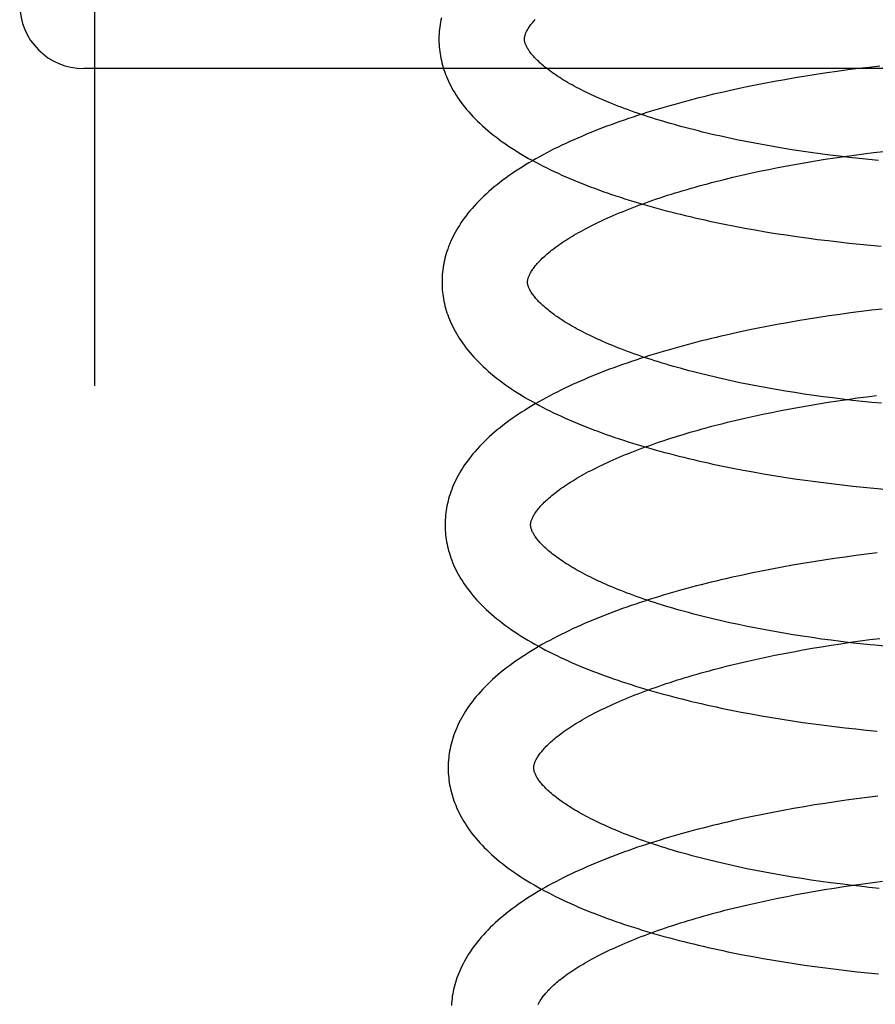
# Model space of a CAD drawing. Header units: inches. Extents: x 0 to 215, y 0 to 139.
# Tile 87 of 115: x 127.994 to 128.194, y 51.143 to 51.373. Entities that reach past the tile are written whole.
import ezdxf

# ---------------------------------------------------------------- set-up
doc = ezdxf.new("R2010")
doc.units = ezdxf.units.IN
doc.header["$LTSCALE"] = 11.804375
doc.header["$MEASUREMENT"] = 0
doc.linetypes.add('HIDDEN', pattern=[0.2, 0.1, -0.1])
doc.layers.add('DEFAULT_2', color=8, linetype='HIDDEN')

msp = doc.modelspace()

# ---------------------------------------------------------------- linework, layer by layer
at = {"layer": 'DEFAULT_2', "color": 8, "linetype": 'HIDDEN'}
for p, q in [((128.01102, 54.82896), (128.01102, 49.32845)), ((128.56852, 51.36178), (128.00852, 51.36178)), ((128.17974, 51.3604), (128.17729, 51.36002)), ((128.18221, 51.36077), (128.17974, 51.3604)), ((128.18468, 51.36113), (128.18221, 51.36077)), ((128.18716, 51.36146), (128.18468, 51.36113)), ((128.18964, 51.36178), (128.18716, 51.36146)), ((128.19212, 51.36208), (128.18964, 51.36178)), ((128.19461, 51.36237), (128.19212, 51.36208)), ((128.16517, 51.35783), (128.16279, 51.35734)), ((128.16757, 51.3583), (128.16517, 51.35783)), ((128.16998, 51.35875), (128.16757, 51.3583)), ((128.1724, 51.35919), (128.16998, 51.35875)), ((128.17484, 51.35961), (128.1724, 51.35919)), ((128.17729, 51.36002), (128.17484, 51.35961)), ((128.16043, 51.35683), (128.15808, 51.35631)), ((128.16279, 51.35734), (128.16043, 51.35683)), ((128.16327, 51.34473), (128.1612, 51.34515)), ((128.16538, 51.34433), (128.16327, 51.34473)), ((128.1675, 51.34393), (128.16538, 51.34433)), ((128.16965, 51.34355), (128.1675, 51.34393)), ((128.17182, 51.34319), (128.16965, 51.34355)), ((128.17401, 51.34283), (128.17182, 51.34319)), ((128.17622, 51.3425), (128.17401, 51.34283)), ((128.17844, 51.34217), (128.17622, 51.3425)), ((128.18068, 51.34186), (128.17844, 51.34217)), ((128.18293, 51.34157), (128.18068, 51.34186)), ((128.1886, 51.34157), (128.19087, 51.34187)), ((128.19087, 51.34187), (128.19316, 51.34215)), ((128.19316, 51.34215), (128.19545, 51.34242)), ((128.17296, 51.33906), (128.17515, 51.33946)), ((128.17515, 51.33946), (128.17736, 51.33984)), ((128.17736, 51.33984), (128.17958, 51.34022)), ((128.17958, 51.34022), (128.18182, 51.34058)), ((128.18182, 51.34058), (128.18407, 51.34092)), ((128.18519, 51.34129), (128.18293, 51.34157)), ((128.18407, 51.34092), (128.18633, 51.34125)), ((128.18747, 51.34102), (128.18519, 51.34129)), ((128.18633, 51.34125), (128.1886, 51.34157)), ((128.18975, 51.34077), (128.18747, 51.34102)), ((128.19203, 51.34054), (128.18975, 51.34077)), ((128.19432, 51.34032), (128.19203, 51.34054)), ((128.16234, 51.33685), (128.16441, 51.33732)), ((128.16441, 51.33732), (128.16652, 51.33777)), ((128.16652, 51.33777), (128.16864, 51.33821)), ((128.16864, 51.33821), (128.17079, 51.33864)), ((128.17079, 51.33864), (128.17296, 51.33906)), ((128.15826, 51.33588), (128.16028, 51.33637)), ((128.16028, 51.33637), (128.16234, 51.33685)), ((128.16068, 51.32495), (128.16305, 51.3245)), ((128.16305, 51.3245), (128.16544, 51.32407)), ((128.16544, 51.32407), (128.16785, 51.32366)), ((128.16785, 51.32366), (128.17026, 51.32327)), ((128.17026, 51.32327), (128.17269, 51.32289)), ((128.17269, 51.32289), (128.17514, 51.32253)), ((128.17514, 51.32253), (128.17759, 51.32219)), ((128.17759, 51.32219), (128.18005, 51.32186)), ((128.18005, 51.32186), (128.18252, 51.32156)), ((128.18252, 51.32156), (128.185, 51.32126)), ((128.185, 51.32126), (128.18748, 51.32099)), ((128.18748, 51.32099), (128.18996, 51.32074)), ((128.18996, 51.32074), (128.19245, 51.3205)), ((128.19245, 51.3205), (128.19493, 51.32027)), ((128.19024, 51.30497), (128.18776, 51.30465)), ((128.19272, 51.30528), (128.19024, 51.30497)), ((128.1952, 51.30556), (128.19272, 51.30528)), ((128.17545, 51.3028), (128.17301, 51.30238)), ((128.17789, 51.30321), (128.17545, 51.3028)), ((128.18035, 51.3036), (128.17789, 51.30321)), ((128.18281, 51.30397), (128.18035, 51.3036)), ((128.18528, 51.30432), (128.18281, 51.30397)), ((128.18776, 51.30465), (128.18528, 51.30432)), ((128.16341, 51.30053), (128.16105, 51.30002)), ((128.16579, 51.30102), (128.16341, 51.30053)), ((128.16818, 51.30149), (128.16579, 51.30102)), ((128.17059, 51.30194), (128.16818, 51.30149)), ((128.17301, 51.30238), (128.17059, 51.30194)), ((128.16105, 51.30002), (128.1587, 51.29949)), ((128.16399, 51.28794), (128.16192, 51.28836)), ((128.1661, 51.28754), (128.16399, 51.28794)), ((128.16822, 51.28714), (128.1661, 51.28754)), ((128.17037, 51.28676), (128.16822, 51.28714)), ((128.17254, 51.2864), (128.17037, 51.28676)), ((128.17473, 51.28604), (128.17254, 51.2864)), ((128.17694, 51.28571), (128.17473, 51.28604)), ((128.17916, 51.28538), (128.17694, 51.28571)), ((128.1814, 51.28507), (128.17916, 51.28538)), ((128.18365, 51.28478), (128.1814, 51.28507)), ((128.18591, 51.2845), (128.18365, 51.28478)), ((128.18478, 51.28413), (128.18704, 51.28446)), ((128.18819, 51.28423), (128.18591, 51.2845)), ((128.18704, 51.28446), (128.18931, 51.28478)), ((128.19047, 51.28398), (128.18819, 51.28423)), ((128.18931, 51.28478), (128.19159, 51.28508)), ((128.19159, 51.28508), (128.19387, 51.28536)), ((128.17151, 51.28185), (128.17368, 51.28226)), ((128.17368, 51.28226), (128.17587, 51.28267)), ((128.17587, 51.28267), (128.17808, 51.28305)), ((128.17808, 51.28305), (128.1803, 51.28343)), ((128.1803, 51.28343), (128.18254, 51.28379)), ((128.18254, 51.28379), (128.18478, 51.28413)), ((128.19275, 51.28375), (128.19047, 51.28398)), ((128.19504, 51.28353), (128.19275, 51.28375)), ((128.15898, 51.27909), (128.161, 51.27958)), ((128.161, 51.27958), (128.16305, 51.28006)), ((128.16305, 51.28006), (128.16513, 51.28053)), ((128.16513, 51.28053), (128.16723, 51.28098)), ((128.16723, 51.28098), (128.16936, 51.28142)), ((128.16936, 51.28142), (128.17151, 51.28185)), ((128.16265, 51.26792), (128.16503, 51.26748)), ((128.16503, 51.26748), (128.16743, 51.26706)), ((128.16743, 51.26706), (128.16984, 51.26666)), ((128.16984, 51.26666), (128.17227, 51.26628)), ((128.17227, 51.26628), (128.1747, 51.26591)), ((128.1747, 51.26591), (128.17715, 51.26556)), ((128.17715, 51.26556), (128.17961, 51.26522)), ((128.17961, 51.26522), (128.18208, 51.26491)), ((128.18208, 51.26491), (128.18455, 51.26461)), ((128.18455, 51.26461), (128.18703, 51.26433)), ((128.19076, 51.26394), (128.19325, 51.2637)), ((128.19325, 51.2637), (128.19574, 51.26348)), ((128.18651, 51.2476), (128.18403, 51.24725)), ((128.18899, 51.24793), (128.18651, 51.2476)), ((128.19148, 51.24825), (128.18899, 51.24793)), ((128.19397, 51.24855), (128.19148, 51.24825)), ((128.17176, 51.24523), (128.16934, 51.24478)), ((128.17419, 51.24567), (128.17176, 51.24523)), ((128.17663, 51.24609), (128.17419, 51.24567)), ((128.17909, 51.24649), (128.17663, 51.24609)), ((128.18155, 51.24688), (128.17909, 51.24649)), ((128.18403, 51.24725), (128.18155, 51.24688)), ((128.16217, 51.24331), (128.15982, 51.24279)), ((128.16454, 51.24382), (128.16217, 51.24331)), ((128.16693, 51.24431), (128.16454, 51.24382)), ((128.16934, 51.24478), (128.16693, 51.24431)), ((128.16367, 51.23136), (128.16161, 51.23179)), ((128.16576, 51.23095), (128.16367, 51.23136)), ((128.16788, 51.23055), (128.16576, 51.23095)), ((128.17001, 51.23016), (128.16788, 51.23055)), ((128.17217, 51.22979), (128.17001, 51.23016)), ((128.17435, 51.22943), (128.17217, 51.22979)), ((128.17655, 51.22908), (128.17435, 51.22943)), ((128.17877, 51.22875), (128.17655, 51.22908)), ((128.181, 51.22843), (128.17877, 51.22875)), ((128.1788, 51.22626), (128.18102, 51.22664)), ((128.18324, 51.22813), (128.181, 51.22843)), ((128.18102, 51.22664), (128.18326, 51.22699)), ((128.1855, 51.22784), (128.18324, 51.22813)), ((128.18326, 51.22699), (128.18551, 51.22734)), ((128.18777, 51.22757), (128.1855, 51.22784)), ((128.18551, 51.22734), (128.18777, 51.22767)), ((128.18777, 51.22767), (128.19004, 51.22798)), ((128.19004, 51.22731), (128.18777, 51.22757)), ((128.19004, 51.22798), (128.19231, 51.22828)), ((128.19233, 51.22707), (128.19004, 51.22731)), ((128.19231, 51.22828), (128.1946, 51.22857)), ((128.16795, 51.22419), (128.17008, 51.22463)), ((128.17008, 51.22463), (128.17223, 51.22506)), ((128.17223, 51.22506), (128.1744, 51.22547)), ((128.1744, 51.22547), (128.17659, 51.22587)), ((128.17659, 51.22587), (128.1788, 51.22626)), ((128.1597, 51.2223), (128.16172, 51.22279)), ((128.16172, 51.22279), (128.16377, 51.22327)), ((128.16377, 51.22327), (128.16585, 51.22374)), ((128.16585, 51.22374), (128.16795, 51.22419)), ((128.16219, 51.21136), (128.16456, 51.21091)), ((128.16456, 51.21091), (128.16695, 51.21048)), ((128.16695, 51.21048), (128.16936, 51.21007)), ((128.16936, 51.21007), (128.17178, 51.20967)), ((128.17178, 51.20967), (128.17421, 51.2093)), ((128.17421, 51.2093), (128.17665, 51.20894)), ((128.17665, 51.20894), (128.17911, 51.2086)), ((128.17911, 51.2086), (128.18157, 51.20827)), ((128.18157, 51.20827), (128.18404, 51.20796)), ((128.18404, 51.20796), (128.18652, 51.20767)), ((128.18652, 51.20767), (128.189, 51.2074)), ((128.189, 51.2074), (128.19149, 51.20714)), ((128.19149, 51.20714), (128.19397, 51.20691)), ((128.1818, 51.19001), (128.17934, 51.18963)), ((128.18426, 51.19038), (128.1818, 51.19001)), ((128.18673, 51.19074), (128.18426, 51.19038)), ((128.1892, 51.19107), (128.18673, 51.19074)), ((128.19168, 51.19139), (128.1892, 51.19107)), ((128.19416, 51.19169), (128.19168, 51.19139)), ((128.16963, 51.18791), (128.16724, 51.18743)), ((128.17204, 51.18836), (128.16963, 51.18791)), ((128.17446, 51.1888), (128.17204, 51.18836)), ((128.1769, 51.18922), (128.17446, 51.1888)), ((128.17934, 51.18963), (128.1769, 51.18922)), ((128.1625, 51.18644), (128.16015, 51.18591)), ((128.16486, 51.18694), (128.1625, 51.18644)), ((128.16724, 51.18743), (128.16486, 51.18694)), ((128.16562, 51.17433), (128.16353, 51.17474)), ((128.16772, 51.17392), (128.16562, 51.17433)), ((128.16986, 51.17353), (128.16772, 51.17392)), ((128.17201, 51.17315), (128.16986, 51.17353)), ((128.17419, 51.17278), (128.17201, 51.17315)), ((128.17638, 51.17243), (128.17419, 51.17278)), ((128.1786, 51.17209), (128.17638, 51.17243)), ((128.18083, 51.17177), (128.1786, 51.17209)), ((128.18307, 51.17146), (128.18083, 51.17177)), ((128.18533, 51.17116), (128.18307, 51.17146)), ((128.19072, 51.17119), (128.193, 51.17149)), ((128.193, 51.17149), (128.19528, 51.17178)), ((128.17509, 51.16868), (128.17728, 51.16908)), ((128.17728, 51.16908), (128.17949, 51.16947)), ((128.17949, 51.16947), (128.18171, 51.16984)), ((128.18171, 51.16984), (128.18394, 51.1702)), ((128.18394, 51.1702), (128.18619, 51.17054)), ((128.1876, 51.17089), (128.18533, 51.17116)), ((128.18619, 51.17054), (128.18845, 51.17087)), ((128.18988, 51.17062), (128.1876, 51.17089)), ((128.18845, 51.17087), (128.19072, 51.17119)), ((128.19216, 51.17037), (128.18988, 51.17062)), ((128.19446, 51.17014), (128.19216, 51.17037)), ((128.16446, 51.16647), (128.16654, 51.16694)), ((128.16654, 51.16694), (128.16864, 51.16739)), ((128.16864, 51.16739), (128.17077, 51.16783)), ((128.17077, 51.16783), (128.17292, 51.16826)), ((128.17292, 51.16826), (128.17509, 51.16868)), ((128.16039, 51.1655), (128.16241, 51.16599)), ((128.16241, 51.16599), (128.16446, 51.16647)), ((128.1626, 51.15462), (128.16496, 51.15418)), ((128.16496, 51.15418), (128.16735, 51.15375)), ((128.16735, 51.15375), (128.16974, 51.15333)), ((128.16974, 51.15333), (128.17215, 51.15294)), ((128.17215, 51.15294), (128.17458, 51.15256)), ((128.17458, 51.15256), (128.17701, 51.1522)), ((128.17701, 51.1522), (128.17946, 51.15185)), ((128.17946, 51.15185), (128.18192, 51.15153)), ((128.18192, 51.15153), (128.18438, 51.15122)), ((128.18438, 51.15122), (128.18685, 51.15093)), ((128.18685, 51.15093), (128.18932, 51.15065)), ((128.18932, 51.15065), (128.1918, 51.15039)), ((128.1918, 51.15039), (128.19428, 51.15015))]:
    msp.add_line(p, q, dxfattribs=at)
for points in [[(128.0921, 51.37369), (128.09198, 51.37315), (128.09188, 51.37261), (128.09179, 51.37207), (128.09172, 51.37153), (128.09165, 51.37099), (128.09161, 51.37046), (128.09157, 51.36992), (128.09155, 51.36938), (128.09154, 51.36885), (128.09154, 51.3684)], [(128.11154, 51.36865), (128.11154, 51.36876), (128.11154, 51.36887), (128.11155, 51.36899), (128.11157, 51.36911), (128.11159, 51.36924), (128.11162, 51.36937), (128.11166, 51.36951), (128.1117, 51.36966), (128.11175, 51.36981), (128.11181, 51.36997), (128.11188, 51.37014), (128.11195, 51.37031), (128.11204, 51.37049), (128.11213, 51.37067), (128.11224, 51.37086), (128.11235, 51.37105), (128.11247, 51.37125), (128.1126, 51.37145), (128.11274, 51.37165), (128.11289, 51.37186), (128.11305, 51.37208), (128.11322, 51.3723), (128.1134, 51.37252), (128.11359, 51.37275), (128.11379, 51.37299), (128.11401, 51.37323)], [(128.09154, 51.3684), (128.09155, 51.36795), (128.09157, 51.36741), (128.09161, 51.36688), (128.09166, 51.36634), (128.09172, 51.36581), (128.0918, 51.36527), (128.09188, 51.36474), (128.09199, 51.3642), (128.0921, 51.36367), (128.09223, 51.36313), (128.09237, 51.36259), (128.09253, 51.36206), (128.0927, 51.36152), (128.09288, 51.36098), (128.09308, 51.36044), (128.09329, 51.3599), (128.09352, 51.35936), (128.09376, 51.35882), (128.09402, 51.35828), (128.0943, 51.35773), (128.09459, 51.35719), (128.0949, 51.35664), (128.09522, 51.35609), (128.09557, 51.35554), (128.09593, 51.35499), (128.09631, 51.35444), (128.0967, 51.35389), (128.09712, 51.35333), (128.09756, 51.35278), (128.09801, 51.35223), (128.09849, 51.35167), (128.09898, 51.35112), (128.0995, 51.35057), (128.10003, 51.35002), (128.10058, 51.34947), (128.10115, 51.34892), (128.10174, 51.34838), (128.10235, 51.34784), (128.10298, 51.3473), (128.10362, 51.34677), (128.10428, 51.34624), (128.10496, 51.34572), (128.10565, 51.3452), (128.10636, 51.34469), (128.10708, 51.34418), (128.10781, 51.34368), (128.10857, 51.34319), (128.10933, 51.3427), (128.11011, 51.34221), (128.1109, 51.34174), (128.1117, 51.34127), (128.11251, 51.3408), (128.11333, 51.34035), (128.11417, 51.33989), (128.11502, 51.33945), (128.11587, 51.33901), (128.11674, 51.33857), (128.11762, 51.33815), (128.11851, 51.33773), (128.1194, 51.33731), (128.12031, 51.3369), (128.12123, 51.33649), (128.12215, 51.33609), (128.12309, 51.3357), (128.12403, 51.33531), (128.12499, 51.33493), (128.12595, 51.33455), (128.12692, 51.33417), (128.1279, 51.33381), (128.12889, 51.33344), (128.12989, 51.33308), (128.13089, 51.33273), (128.13191, 51.33238), (128.13293, 51.33204), (128.13396, 51.3317), (128.13499, 51.33137), (128.13604, 51.33104), (128.13709, 51.33072), (128.13815, 51.3304), (128.13921, 51.33008), (128.14029, 51.32977), (128.14137, 51.32946), (128.14245, 51.32916), (128.14355, 51.32887), (128.14465, 51.32857), (128.14576, 51.32829), (128.14687, 51.328), (128.14799, 51.32772), (128.14912, 51.32745), (128.15025, 51.32718), (128.15139, 51.32692), (128.15253, 51.32665), (128.15368, 51.3264), (128.15483, 51.32615), (128.15599, 51.3259), (128.15716, 51.32565), (128.15833, 51.32542), (128.16068, 51.32495)], [(128.1612, 51.34515), (128.15915, 51.34559), (128.15813, 51.34581), (128.15713, 51.34603), (128.15613, 51.34626), (128.15514, 51.34649), (128.15415, 51.34672), (128.15318, 51.34696), (128.15221, 51.3472), (128.15125, 51.34744), (128.1503, 51.34768), (128.14936, 51.34793), (128.14843, 51.34818), (128.14751, 51.34843), (128.14659, 51.34868), (128.14569, 51.34894), (128.14479, 51.3492), (128.14391, 51.34946), (128.14304, 51.34972), (128.14217, 51.34999), (128.14132, 51.35026), (128.14047, 51.35053), (128.13964, 51.3508), (128.13882, 51.35107), (128.138, 51.35135), (128.1372, 51.35163), (128.13641, 51.35191), (128.13564, 51.35219), (128.13487, 51.35247), (128.13411, 51.35275), (128.13337, 51.35304), (128.13264, 51.35332), (128.13192, 51.35361), (128.13122, 51.3539), (128.13052, 51.35419), (128.12984, 51.35448), (128.12917, 51.35477), (128.12851, 51.35506), (128.12787, 51.35535), (128.12724, 51.35564), (128.12662, 51.35593), (128.12601, 51.35622), (128.12542, 51.35652), (128.12484, 51.35681), (128.12427, 51.3571), (128.12371, 51.35739), (128.12317, 51.35768), (128.12265, 51.35797), (128.12213, 51.35826), (128.12163, 51.35855), (128.12115, 51.35883), (128.12067, 51.35912), (128.12021, 51.3594), (128.11977, 51.35969), (128.11933, 51.35997), (128.11891, 51.36025), (128.1185, 51.36053), (128.1181, 51.3608), (128.11772, 51.36108), (128.11735, 51.36135), (128.117, 51.36162), (128.11665, 51.36188), (128.11632, 51.36215), (128.11601, 51.36241), (128.1157, 51.36266), (128.11541, 51.36292), (128.11513, 51.36317), (128.11486, 51.36342), (128.11461, 51.36366), (128.11436, 51.3639), (128.11413, 51.36414), (128.11391, 51.36437), (128.1137, 51.3646), (128.1135, 51.36482), (128.11332, 51.36504), (128.11314, 51.36526), (128.11298, 51.36547), (128.11282, 51.36568), (128.11267, 51.36588), (128.11254, 51.36608), (128.11241, 51.36627), (128.11229, 51.36646), (128.11219, 51.36665), (128.11209, 51.36683), (128.11199, 51.36701), (128.11191, 51.36718), (128.11184, 51.36735), (128.11178, 51.36751), (128.11172, 51.36766), (128.11168, 51.3678), (128.11164, 51.36794), (128.11161, 51.36807), (128.11158, 51.3682), (128.11156, 51.36832), (128.11155, 51.36843), (128.11154, 51.36855), (128.11154, 51.36865)], [(128.15808, 51.35631), (128.15691, 51.35604), (128.15575, 51.35577), (128.1546, 51.35549), (128.15345, 51.35521), (128.1523, 51.35492), (128.15116, 51.35463), (128.15003, 51.35434), (128.1489, 51.35404), (128.14778, 51.35374), (128.14667, 51.35343), (128.14556, 51.35312), (128.14446, 51.3528), (128.14336, 51.35248), (128.14227, 51.35216), (128.14119, 51.35183), (128.14012, 51.3515), (128.13905, 51.35116), (128.13799, 51.35082), (128.13694, 51.35047), (128.13589, 51.35012), (128.13486, 51.34976), (128.13383, 51.3494), (128.1328, 51.34904), (128.13179, 51.34867), (128.13078, 51.3483), (128.12979, 51.34792), (128.1288, 51.34754), (128.12782, 51.34715), (128.12684, 51.34675), (128.12588, 51.34636), (128.12493, 51.34595), (128.12398, 51.34555), (128.12304, 51.34513), (128.12212, 51.34471), (128.1212, 51.34429), (128.12029, 51.34386), (128.11939, 51.34343), (128.1185, 51.34299), (128.11762, 51.34255), (128.11675, 51.3421), (128.1159, 51.34164), (128.11505, 51.34118), (128.11421, 51.34071), (128.11339, 51.34024), (128.11257, 51.33976), (128.11177, 51.33927), (128.11098, 51.33878), (128.1102, 51.33829), (128.10943, 51.33778), (128.10868, 51.33727), (128.10794, 51.33676), (128.10722, 51.33624), (128.1065, 51.33572), (128.10581, 51.33519), (128.10513, 51.33465), (128.10446, 51.33411), (128.10382, 51.33356), (128.10319, 51.33302), (128.10257, 51.33246), (128.10198, 51.33191), (128.1014, 51.33135), (128.10084, 51.33079), (128.1003, 51.33022), (128.09978, 51.32966), (128.09928, 51.32909), (128.0988, 51.32853), (128.09833, 51.32796), (128.09789, 51.32739), (128.09747, 51.32683), (128.09706, 51.32627), (128.09668, 51.3257), (128.09631, 51.32514), (128.09597, 51.32458), (128.09564, 51.32402), (128.09532, 51.32346), (128.09503, 51.32291), (128.09475, 51.32235), (128.09449, 51.3218), (128.09424, 51.32125), (128.09401, 51.3207), (128.0938, 51.32016), (128.0936, 51.31961), (128.09341, 51.31906), (128.09324, 51.31852), (128.09309, 51.31798), (128.09294, 51.31744), (128.09282, 51.3169), (128.0927, 51.31636), (128.0926, 51.31582), (128.09251, 51.31528), (128.09244, 51.31474), (128.09237, 51.3142), (128.09233, 51.31366), (128.09229, 51.31313), (128.09227, 51.31259), (128.09226, 51.31205), (128.09226, 51.31161)], [(128.11226, 51.31186), (128.11226, 51.31197), (128.11226, 51.31208), (128.11227, 51.3122), (128.11229, 51.31232), (128.11231, 51.31245), (128.11234, 51.31258), (128.11238, 51.31272), (128.11242, 51.31287), (128.11247, 51.31302), (128.11253, 51.31318), (128.1126, 51.31335), (128.11268, 51.31352), (128.11276, 51.3137), (128.11286, 51.31389), (128.11296, 51.31407), (128.11307, 51.31427), (128.11319, 51.31446), (128.11332, 51.31467), (128.11346, 51.31487), (128.11361, 51.31508), (128.11377, 51.3153), (128.11394, 51.31552), (128.11412, 51.31574), (128.11432, 51.31597), (128.11452, 51.3162), (128.11474, 51.31644), (128.11496, 51.31669), (128.1152, 51.31693), (128.11545, 51.31718), (128.11571, 51.31744), (128.11599, 51.3177), (128.11627, 51.31796), (128.11657, 51.31822), (128.11688, 51.31849), (128.1172, 51.31876), (128.11754, 51.31904), (128.11789, 51.31931), (128.11825, 51.31959), (128.11862, 51.31988), (128.11901, 51.32016), (128.11941, 51.32045), (128.11983, 51.32074), (128.12025, 51.32104), (128.12069, 51.32133), (128.12115, 51.32163), (128.12161, 51.32192), (128.12209, 51.32222), (128.12259, 51.32252), (128.12309, 51.32282), (128.12361, 51.32313), (128.12415, 51.32343), (128.12469, 51.32374), (128.12525, 51.32404), (128.12583, 51.32435), (128.12641, 51.32466), (128.12701, 51.32496), (128.12762, 51.32527), (128.12825, 51.32558), (128.12888, 51.32589), (128.12953, 51.32619), (128.13019, 51.3265), (128.13087, 51.32681), (128.13156, 51.32711), (128.13225, 51.32742), (128.13297, 51.32772), (128.13369, 51.32803), (128.13442, 51.32833), (128.13517, 51.32863), (128.13593, 51.32893), (128.1367, 51.32924), (128.13748, 51.32953), (128.13828, 51.32983), (128.13908, 51.33013), (128.1399, 51.33042), (128.14072, 51.33072), (128.14156, 51.33101), (128.14241, 51.3313), (128.14326, 51.33159), (128.14413, 51.33187), (128.14501, 51.33216), (128.1459, 51.33244), (128.1468, 51.33272), (128.1477, 51.33299), (128.14862, 51.33327), (128.14954, 51.33354), (128.15048, 51.33381), (128.15142, 51.33408), (128.15238, 51.33435), (128.15334, 51.33461), (128.15431, 51.33487), (128.15528, 51.33513), (128.15627, 51.33538), (128.15726, 51.33563), (128.15826, 51.33588)], [(128.16192, 51.28836), (128.15987, 51.2888), (128.15885, 51.28902), (128.15785, 51.28924), (128.15685, 51.28947), (128.15586, 51.2897), (128.15487, 51.28993), (128.1539, 51.29017), (128.15293, 51.2904), (128.15197, 51.29065), (128.15102, 51.29089), (128.15008, 51.29114), (128.14915, 51.29139), (128.14823, 51.29164), (128.14731, 51.29189), (128.14641, 51.29215), (128.14551, 51.29241), (128.14463, 51.29267), (128.14376, 51.29293), (128.14289, 51.2932), (128.14204, 51.29347), (128.14119, 51.29374), (128.14036, 51.29401), (128.13954, 51.29428), (128.13872, 51.29456), (128.13792, 51.29484), (128.13713, 51.29512), (128.13636, 51.2954), (128.13559, 51.29568), (128.13483, 51.29596), (128.13409, 51.29625), (128.13336, 51.29653), (128.13264, 51.29682), (128.13194, 51.29711), (128.13124, 51.2974), (128.13056, 51.29768), (128.12989, 51.29797), (128.12923, 51.29827), (128.12859, 51.29856), (128.12796, 51.29885), (128.12734, 51.29914), (128.12673, 51.29943), (128.12614, 51.29972), (128.12556, 51.30002), (128.12499, 51.30031), (128.12444, 51.3006), (128.12389, 51.30089), (128.12337, 51.30118), (128.12285, 51.30147), (128.12235, 51.30176), (128.12187, 51.30204), (128.12139, 51.30233), (128.12093, 51.30261), (128.12049, 51.3029), (128.12005, 51.30318), (128.11963, 51.30346), (128.11922, 51.30373), (128.11882, 51.30401), (128.11844, 51.30429), (128.11807, 51.30456), (128.11772, 51.30483), (128.11737, 51.30509), (128.11704, 51.30536), (128.11673, 51.30562), (128.11642, 51.30587), (128.11613, 51.30613), (128.11585, 51.30638), (128.11558, 51.30663), (128.11533, 51.30687), (128.11508, 51.30711), (128.11485, 51.30735), (128.11463, 51.30758), (128.11442, 51.30781), (128.11422, 51.30803), (128.11404, 51.30825), (128.11386, 51.30847), (128.1137, 51.30868), (128.11354, 51.30889), (128.1134, 51.30909), (128.11326, 51.30929), (128.11313, 51.30948), (128.11301, 51.30967), (128.11291, 51.30986), (128.11281, 51.31004), (128.11272, 51.31022), (128.11263, 51.31039), (128.11256, 51.31056), (128.1125, 51.31072), (128.11244, 51.31087), (128.1124, 51.31101), (128.11236, 51.31115), (128.11233, 51.31128), (128.1123, 51.31141), (128.11228, 51.31153), (128.11227, 51.31164), (128.11226, 51.31176), (128.11226, 51.31186)], [(128.09226, 51.31161), (128.09227, 51.31116), (128.09229, 51.31062), (128.09233, 51.31009), (128.09238, 51.30955), (128.09244, 51.30902), (128.09252, 51.30848), (128.0926, 51.30795), (128.09271, 51.30741), (128.09282, 51.30687), (128.09295, 51.30634), (128.09309, 51.3058), (128.09325, 51.30526), (128.09342, 51.30472), (128.0936, 51.30419), (128.0938, 51.30365), (128.09401, 51.30311), (128.09424, 51.30256), (128.09449, 51.30202), (128.09475, 51.30148), (128.09502, 51.30093), (128.09531, 51.30039), (128.09562, 51.29984), (128.09595, 51.29929), (128.09629, 51.29874), (128.09665, 51.29819), (128.09703, 51.29764), (128.09743, 51.29709), (128.09785, 51.29653), (128.09828, 51.29598), (128.09874, 51.29543), (128.09922, 51.29487), (128.09971, 51.29432), (128.10022, 51.29377), (128.10076, 51.29322), (128.10131, 51.29267), (128.10188, 51.29212), (128.10248, 51.29158), (128.10308, 51.29103), (128.10371, 51.2905), (128.10435, 51.28997), (128.10502, 51.28944), (128.10569, 51.28892), (128.10638, 51.2884), (128.10709, 51.28789), (128.10782, 51.28738), (128.10855, 51.28688), (128.1093, 51.28638), (128.11007, 51.28589), (128.11085, 51.28541), (128.11164, 51.28493), (128.11244, 51.28446), (128.11325, 51.284), (128.11408, 51.28354), (128.11491, 51.28309), (128.11576, 51.28264), (128.11662, 51.2822), (128.11749, 51.28177), (128.11836, 51.28134), (128.11925, 51.28092), (128.12015, 51.2805), (128.12106, 51.28009), (128.12198, 51.27969), (128.12291, 51.27929), (128.12384, 51.27889), (128.12479, 51.27851), (128.12574, 51.27812), (128.12671, 51.27774), (128.12768, 51.27737), (128.12866, 51.277), (128.12965, 51.27664), (128.13065, 51.27628), (128.13165, 51.27593), (128.13267, 51.27558), (128.13369, 51.27524), (128.13472, 51.2749), (128.13575, 51.27456), (128.1368, 51.27424), (128.13785, 51.27391), (128.13891, 51.27359), (128.13998, 51.27328), (128.14105, 51.27297), (128.14213, 51.27266), (128.14322, 51.27236), (128.14432, 51.27206), (128.14542, 51.27177), (128.14653, 51.27148), (128.14764, 51.2712), (128.14876, 51.27092), (128.14989, 51.27065), (128.15102, 51.27038), (128.15216, 51.27011), (128.15331, 51.26985), (128.15446, 51.26959), (128.15561, 51.26934), (128.15677, 51.26909), (128.15794, 51.26885), (128.15911, 51.26861), (128.16028, 51.26838), (128.16265, 51.26792)], [(128.1587, 51.29949), (128.15754, 51.29923), (128.15638, 51.29895), (128.15523, 51.29868), (128.15408, 51.29839), (128.15293, 51.29811), (128.1518, 51.29782), (128.15067, 51.29752), (128.14954, 51.29723), (128.14842, 51.29692), (128.14731, 51.29662), (128.1462, 51.2963), (128.1451, 51.29599), (128.144, 51.29567), (128.14292, 51.29534), (128.14184, 51.29502), (128.14076, 51.29468), (128.1397, 51.29434), (128.13864, 51.294), (128.13759, 51.29366), (128.13654, 51.29331), (128.13551, 51.29295), (128.13448, 51.29259), (128.13346, 51.29223), (128.13244, 51.29186), (128.13144, 51.29148), (128.13044, 51.2911), (128.12946, 51.29072), (128.12848, 51.29033), (128.1275, 51.28994), (128.12654, 51.28954), (128.12559, 51.28914), (128.12464, 51.28873), (128.12371, 51.28832), (128.12278, 51.2879), (128.12186, 51.28748), (128.12096, 51.28705), (128.12006, 51.28661), (128.11917, 51.28617), (128.11829, 51.28573), (128.11743, 51.28528), (128.11657, 51.28482), (128.11572, 51.28436), (128.11489, 51.28389), (128.11406, 51.28342), (128.11325, 51.28294), (128.11245, 51.28246), (128.11166, 51.28197), (128.11088, 51.28147), (128.11012, 51.28097), (128.10937, 51.28046), (128.10863, 51.27995), (128.10791, 51.27943), (128.1072, 51.2789), (128.1065, 51.27837), (128.10583, 51.27784), (128.10516, 51.2773), (128.10452, 51.27676), (128.10389, 51.27621), (128.10328, 51.27566), (128.10268, 51.2751), (128.10211, 51.27454), (128.10155, 51.27398), (128.10101, 51.27342), (128.10049, 51.27285), (128.09998, 51.27229), (128.0995, 51.27172), (128.09904, 51.27115), (128.0986, 51.27059), (128.09818, 51.27002), (128.09778, 51.26946), (128.09739, 51.2689), (128.09703, 51.26834), (128.09668, 51.26778), (128.09635, 51.26722), (128.09604, 51.26666), (128.09574, 51.26611), (128.09547, 51.26556), (128.0952, 51.265), (128.09496, 51.26445), (128.09473, 51.2639), (128.09452, 51.26336), (128.09432, 51.26281), (128.09413, 51.26227), (128.09396, 51.26172), (128.09381, 51.26118), (128.09366, 51.26064), (128.09353, 51.2601), (128.09342, 51.25956), (128.09332, 51.25902), (128.09323, 51.25848), (128.09316, 51.25794), (128.09309, 51.25741), (128.09305, 51.25687), (128.09301, 51.25633), (128.09299, 51.2558), (128.09298, 51.25526), (128.09298, 51.25482)], [(128.11298, 51.25507), (128.11298, 51.25518), (128.11298, 51.25529), (128.11299, 51.25541), (128.11301, 51.25553), (128.11303, 51.25566), (128.11306, 51.25579), (128.1131, 51.25593), (128.11314, 51.25607), (128.11319, 51.25622), (128.11325, 51.25638), (128.11332, 51.25655), (128.11339, 51.25672), (128.11348, 51.2569), (128.11357, 51.25709), (128.11368, 51.25728), (128.11379, 51.25747), (128.11391, 51.25767), (128.11404, 51.25787), (128.11418, 51.25808), (128.11433, 51.25829), (128.11449, 51.2585), (128.11466, 51.25872), (128.11484, 51.25895), (128.11504, 51.25918), (128.11524, 51.25941), (128.11545, 51.25965), (128.11568, 51.25989), (128.11592, 51.26014), (128.11617, 51.26039), (128.11643, 51.26064), (128.1167, 51.2609), (128.11699, 51.26116), (128.11729, 51.26143), (128.1176, 51.2617), (128.11792, 51.26197), (128.11825, 51.26224), (128.1186, 51.26252), (128.11897, 51.2628), (128.11934, 51.26309), (128.11973, 51.26337), (128.12013, 51.26366), (128.12055, 51.26395), (128.12097, 51.26424), (128.12141, 51.26454), (128.12187, 51.26483), (128.12233, 51.26513), (128.12281, 51.26543), (128.1233, 51.26573), (128.12381, 51.26603), (128.12433, 51.26633), (128.12486, 51.26664), (128.12541, 51.26694), (128.12597, 51.26725), (128.12654, 51.26756), (128.12713, 51.26786), (128.12773, 51.26817), (128.12834, 51.26848), (128.12896, 51.26879), (128.1296, 51.26909), (128.13025, 51.2694), (128.13091, 51.26971), (128.13159, 51.27002), (128.13227, 51.27032), (128.13297, 51.27063), (128.13368, 51.27093), (128.13441, 51.27124), (128.13514, 51.27154), (128.13589, 51.27184), (128.13665, 51.27214), (128.13742, 51.27244), (128.1382, 51.27274), (128.13899, 51.27304), (128.1398, 51.27334), (128.14061, 51.27363), (128.14144, 51.27392), (128.14228, 51.27422), (128.14312, 51.27451), (128.14398, 51.27479), (128.14485, 51.27508), (128.14573, 51.27536), (128.14661, 51.27564), (128.14751, 51.27592), (128.14842, 51.2762), (128.14934, 51.27648), (128.15026, 51.27675), (128.1512, 51.27702), (128.15214, 51.27729), (128.15309, 51.27755), (128.15405, 51.27782), (128.15502, 51.27808), (128.156, 51.27834), (128.15698, 51.27859), (128.15798, 51.27884), (128.15898, 51.27909)], [(128.18703, 51.26433), (128.18827, 51.26419), (128.19076, 51.26394)], [(128.09298, 51.25482), (128.09299, 51.25437), (128.09301, 51.25383), (128.09305, 51.2533), (128.0931, 51.25276), (128.09316, 51.25223), (128.09324, 51.25169), (128.09333, 51.25115), (128.09343, 51.25062), (128.09354, 51.25008), (128.09367, 51.24955), (128.09381, 51.24901), (128.09397, 51.24847), (128.09414, 51.24793), (128.09432, 51.24739), (128.09452, 51.24685), (128.09473, 51.24631), (128.09496, 51.24577), (128.09521, 51.24523), (128.09547, 51.24469), (128.09574, 51.24414), (128.09603, 51.2436), (128.09634, 51.24305), (128.09667, 51.2425), (128.09701, 51.24195), (128.09737, 51.2414), (128.09775, 51.24085), (128.09815, 51.24029), (128.09857, 51.23974), (128.09901, 51.23919), (128.09946, 51.23863), (128.09994, 51.23808), (128.10043, 51.23753), (128.10095, 51.23697), (128.10148, 51.23642), (128.10203, 51.23587), (128.10261, 51.23533), (128.1032, 51.23478), (128.10381, 51.23424), (128.10443, 51.23371), (128.10508, 51.23317), (128.10574, 51.23265), (128.10641, 51.23212), (128.10711, 51.23161), (128.10781, 51.23109), (128.10854, 51.23059), (128.10927, 51.23009), (128.11003, 51.22959), (128.11079, 51.2291), (128.11157, 51.22862), (128.11236, 51.22814), (128.11316, 51.22767), (128.11398, 51.22721), (128.1148, 51.22675), (128.11564, 51.2263), (128.11648, 51.22585), (128.11734, 51.22541), (128.11821, 51.22498), (128.11909, 51.22455), (128.11998, 51.22413), (128.12087, 51.22371), (128.12178, 51.2233), (128.1227, 51.2229), (128.12363, 51.2225), (128.12456, 51.2221), (128.12551, 51.22171), (128.12647, 51.22133), (128.12743, 51.22095), (128.1284, 51.22058), (128.12938, 51.22021), (128.13037, 51.21985), (128.13137, 51.21949), (128.13237, 51.21914), (128.13339, 51.21879), (128.13441, 51.21844), (128.13544, 51.21811), (128.13648, 51.21777), (128.13752, 51.21744), (128.13857, 51.21712), (128.13963, 51.2168), (128.1407, 51.21648), (128.14177, 51.21617), (128.14286, 51.21587), (128.14394, 51.21557), (128.14504, 51.21527), (128.14614, 51.21498), (128.14725, 51.21469), (128.14836, 51.21441), (128.14949, 51.21413), (128.15061, 51.21385), (128.15175, 51.21358), (128.15288, 51.21332), (128.15403, 51.21306), (128.15518, 51.2128), (128.15633, 51.21255), (128.15749, 51.2123), (128.15866, 51.21206), (128.15983, 51.21182), (128.16219, 51.21136)], [(128.16161, 51.23179), (128.15958, 51.23223), (128.15857, 51.23245), (128.15757, 51.23268), (128.15658, 51.23291), (128.1556, 51.23314), (128.15462, 51.23337), (128.15365, 51.23361), (128.15269, 51.23385), (128.15174, 51.2341), (128.1508, 51.23435), (128.14987, 51.23459), (128.14895, 51.23485), (128.14803, 51.2351), (128.14713, 51.23536), (128.14624, 51.23562), (128.14535, 51.23588), (128.14448, 51.23614), (128.14361, 51.23641), (128.14276, 51.23668), (128.14191, 51.23695), (128.14108, 51.23722), (128.14026, 51.23749), (128.13944, 51.23777), (128.13864, 51.23805), (128.13785, 51.23833), (128.13708, 51.23861), (128.13631, 51.23889), (128.13555, 51.23917), (128.13481, 51.23946), (128.13408, 51.23974), (128.13336, 51.24003), (128.13266, 51.24032), (128.13196, 51.2406), (128.13128, 51.24089), (128.13061, 51.24118), (128.12995, 51.24147), (128.12931, 51.24177), (128.12868, 51.24206), (128.12806, 51.24235), (128.12745, 51.24264), (128.12686, 51.24293), (128.12628, 51.24323), (128.12571, 51.24352), (128.12516, 51.24381), (128.12461, 51.2441), (128.12409, 51.24439), (128.12357, 51.24468), (128.12307, 51.24496), (128.12259, 51.24525), (128.12211, 51.24554), (128.12165, 51.24582), (128.12121, 51.2461), (128.12077, 51.24639), (128.12035, 51.24667), (128.11994, 51.24694), (128.11954, 51.24722), (128.11916, 51.24749), (128.11879, 51.24777), (128.11844, 51.24803), (128.11809, 51.2483), (128.11777, 51.24856), (128.11745, 51.24882), (128.11714, 51.24908), (128.11685, 51.24934), (128.11657, 51.24959), (128.1163, 51.24983), (128.11605, 51.25008), (128.1158, 51.25032), (128.11557, 51.25056), (128.11535, 51.25079), (128.11514, 51.25102), (128.11494, 51.25124), (128.11476, 51.25146), (128.11458, 51.25168), (128.11442, 51.25189), (128.11426, 51.2521), (128.11412, 51.2523), (128.11398, 51.2525), (128.11385, 51.25269), (128.11373, 51.25288), (128.11363, 51.25307), (128.11353, 51.25325), (128.11344, 51.25343), (128.11335, 51.2536), (128.11328, 51.25377), (128.11322, 51.25392), (128.11316, 51.25408), (128.11312, 51.25422), (128.11308, 51.25436), (128.11305, 51.25449), (128.11302, 51.25461), (128.113, 51.25473), (128.11299, 51.25485), (128.11298, 51.25497), (128.11298, 51.25507)], [(128.15982, 51.24279), (128.15865, 51.24252), (128.15748, 51.24225), (128.15632, 51.24197), (128.15517, 51.24169), (128.15402, 51.24141), (128.15287, 51.24112), (128.15174, 51.24083), (128.15061, 51.24053), (128.14948, 51.24023), (128.14836, 51.23992), (128.14725, 51.23961), (128.14614, 51.23929), (128.14504, 51.23897), (128.14395, 51.23865), (128.14286, 51.23832), (128.14178, 51.23799), (128.14071, 51.23765), (128.13965, 51.23731), (128.13859, 51.23696), (128.13754, 51.23661), (128.1365, 51.23625), (128.13547, 51.23589), (128.13444, 51.23553), (128.13342, 51.23516), (128.13241, 51.23479), (128.13141, 51.23441), (128.13042, 51.23402), (128.12943, 51.23363), (128.12846, 51.23324), (128.12749, 51.23284), (128.12653, 51.23244), (128.12558, 51.23203), (128.12464, 51.23162), (128.12371, 51.2312), (128.12279, 51.23078), (128.12187, 51.23035), (128.12097, 51.22991), (128.12008, 51.22948), (128.11919, 51.22903), (128.11832, 51.22858), (128.11746, 51.22812), (128.11661, 51.22766), (128.11577, 51.22719), (128.11494, 51.22672), (128.11412, 51.22624), (128.11332, 51.22576), (128.11252, 51.22527), (128.11174, 51.22477), (128.11097, 51.22426), (128.11021, 51.22375), (128.10947, 51.22324), (128.10874, 51.22272), (128.10803, 51.22219), (128.10733, 51.22166), (128.10664, 51.22113), (128.10597, 51.22059), (128.10532, 51.22004), (128.10469, 51.21949), (128.10407, 51.21894), (128.10347, 51.21838), (128.10289, 51.21782), (128.10233, 51.21726), (128.10179, 51.21669), (128.10126, 51.21612), (128.10076, 51.21556), (128.10027, 51.21499), (128.09981, 51.21442), (128.09936, 51.21385), (128.09894, 51.21329), (128.09853, 51.21272), (128.09815, 51.21216), (128.09778, 51.21159), (128.09743, 51.21103), (128.0971, 51.21047), (128.09678, 51.20991), (128.09648, 51.20936), (128.0962, 51.2088), (128.09594, 51.20825), (128.09569, 51.20769), (128.09546, 51.20714), (128.09525, 51.2066), (128.09505, 51.20605), (128.09486, 51.2055), (128.09469, 51.20496), (128.09453, 51.20441), (128.09439, 51.20387), (128.09426, 51.20333), (128.09414, 51.20279), (128.09404, 51.20224), (128.09395, 51.2017), (128.09388, 51.20116), (128.09382, 51.20063), (128.09377, 51.20009), (128.09373, 51.19955), (128.09371, 51.19901), (128.0937, 51.19847), (128.0937, 51.19803)], [(128.19576, 51.22674), (128.19347, 51.22696), (128.19233, 51.22707)], [(128.1137, 51.19828), (128.1137, 51.19838), (128.1137, 51.1985), (128.11371, 51.19862), (128.11373, 51.19874), (128.11375, 51.19886), (128.11378, 51.199), (128.11382, 51.19913), (128.11386, 51.19928), (128.11391, 51.19943), (128.11397, 51.19959), (128.11404, 51.19976), (128.11411, 51.19993), (128.1142, 51.20011), (128.11429, 51.2003), (128.1144, 51.20049), (128.11451, 51.20068), (128.11463, 51.20088), (128.11476, 51.20108), (128.1149, 51.20129), (128.11505, 51.2015), (128.11521, 51.20171), (128.11538, 51.20193), (128.11556, 51.20216), (128.11576, 51.20239), (128.11596, 51.20262), (128.11617, 51.20286), (128.1164, 51.2031), (128.11664, 51.20335), (128.11689, 51.2036), (128.11715, 51.20385), (128.11742, 51.20411), (128.11771, 51.20437), (128.11801, 51.20464), (128.11832, 51.20491), (128.11864, 51.20518), (128.11898, 51.20545), (128.11932, 51.20573), (128.11969, 51.20601), (128.12006, 51.20629), (128.12045, 51.20658), (128.12085, 51.20687), (128.12127, 51.20716), (128.12169, 51.20745), (128.12213, 51.20775), (128.12259, 51.20804), (128.12305, 51.20834), (128.12353, 51.20864), (128.12402, 51.20894), (128.12453, 51.20924), (128.12505, 51.20954), (128.12558, 51.20985), (128.12613, 51.21015), (128.12669, 51.21046), (128.12726, 51.21077), (128.12785, 51.21107), (128.12845, 51.21138), (128.12906, 51.21169), (128.12968, 51.212), (128.13032, 51.2123), (128.13097, 51.21261), (128.13163, 51.21292), (128.13231, 51.21322), (128.13299, 51.21353), (128.13369, 51.21384), (128.1344, 51.21414), (128.13513, 51.21444), (128.13586, 51.21475), (128.13661, 51.21505), (128.13737, 51.21535), (128.13814, 51.21565), (128.13892, 51.21595), (128.13971, 51.21625), (128.14052, 51.21655), (128.14133, 51.21684), (128.14216, 51.21713), (128.143, 51.21742), (128.14384, 51.21771), (128.1447, 51.218), (128.14557, 51.21829), (128.14645, 51.21857), (128.14734, 51.21885), (128.14823, 51.21913), (128.14914, 51.21941), (128.15006, 51.21969), (128.15098, 51.21996), (128.15192, 51.22023), (128.15286, 51.2205), (128.15381, 51.22076), (128.15477, 51.22103), (128.15574, 51.22129), (128.15672, 51.22154), (128.1577, 51.2218), (128.1587, 51.22205), (128.1597, 51.2223)], [(128.0937, 51.19803), (128.09371, 51.19758), (128.09373, 51.19704), (128.09377, 51.19651), (128.09382, 51.19597), (128.09388, 51.19544), (128.09396, 51.19491), (128.09404, 51.19437), (128.09414, 51.19384), (128.09426, 51.1933), (128.09439, 51.19277), (128.09453, 51.19223), (128.09468, 51.1917), (128.09485, 51.19116), (128.09504, 51.19062), (128.09523, 51.19008), (128.09545, 51.18955), (128.09567, 51.18901), (128.09591, 51.18847), (128.09617, 51.18792), (128.09645, 51.18738), (128.09674, 51.18684), (128.09704, 51.18629), (128.09737, 51.18574), (128.09771, 51.18519), (128.09807, 51.18465), (128.09845, 51.18409), (128.09884, 51.18354), (128.09926, 51.18299), (128.09969, 51.18244), (128.10014, 51.18189), (128.10062, 51.18133), (128.10111, 51.18078), (128.10162, 51.18023), (128.10215, 51.17968), (128.1027, 51.17913), (128.10327, 51.17859), (128.10386, 51.17805), (128.10446, 51.17751), (128.10509, 51.17697), (128.10573, 51.17644), (128.10638, 51.17591), (128.10706, 51.17539), (128.10775, 51.17487), (128.10845, 51.17436), (128.10917, 51.17386), (128.1099, 51.17336), (128.11065, 51.17286), (128.11141, 51.17237), (128.11219, 51.17189), (128.11297, 51.17141), (128.11377, 51.17094), (128.11458, 51.17048), (128.1154, 51.17002), (128.11624, 51.16957), (128.11708, 51.16913), (128.11793, 51.16869), (128.1188, 51.16825), (128.11967, 51.16783), (128.12056, 51.1674), (128.12145, 51.16699), (128.12236, 51.16658), (128.12327, 51.16617), (128.12419, 51.16577), (128.12513, 51.16538), (128.12607, 51.16499), (128.12702, 51.1646), (128.12798, 51.16423), (128.12895, 51.16385), (128.12993, 51.16348), (128.13091, 51.16312), (128.1319, 51.16276), (128.1329, 51.16241), (128.13391, 51.16206), (128.13493, 51.16172), (128.13596, 51.16138), (128.13699, 51.16105), (128.13803, 51.16072), (128.13908, 51.16039), (128.14013, 51.16007), (128.14119, 51.15976), (128.14226, 51.15945), (128.14334, 51.15914), (128.14443, 51.15884), (128.14552, 51.15854), (128.14661, 51.15825), (128.14772, 51.15796), (128.14883, 51.15768), (128.14995, 51.1574), (128.15107, 51.15713), (128.1522, 51.15686), (128.15333, 51.15659), (128.15447, 51.15633), (128.15562, 51.15607), (128.15677, 51.15582), (128.15792, 51.15557), (128.15909, 51.15533), (128.16025, 51.15509), (128.1626, 51.15462)], [(128.16353, 51.17474), (128.16148, 51.17518), (128.16046, 51.1754), (128.15945, 51.17562), (128.15845, 51.17585), (128.15745, 51.17608), (128.15647, 51.17631), (128.15549, 51.17655), (128.15452, 51.17679), (128.15355, 51.17703), (128.1526, 51.17727), (128.15166, 51.17752), (128.15072, 51.17777), (128.1498, 51.17802), (128.14888, 51.17827), (128.14797, 51.17853), (128.14707, 51.17879), (128.14618, 51.17905), (128.14531, 51.17932), (128.14444, 51.17958), (128.14358, 51.17985), (128.14273, 51.18012), (128.1419, 51.18039), (128.14107, 51.18067), (128.14026, 51.18095), (128.13945, 51.18122), (128.13866, 51.1815), (128.13788, 51.18178), (128.13711, 51.18207), (128.13635, 51.18235), (128.13561, 51.18264), (128.13487, 51.18292), (128.13415, 51.18321), (128.13344, 51.1835), (128.13275, 51.18379), (128.13206, 51.18408), (128.13139, 51.18437), (128.13073, 51.18466), (128.13008, 51.18495), (128.12945, 51.18524), (128.12883, 51.18553), (128.12822, 51.18583), (128.12762, 51.18612), (128.12704, 51.18641), (128.12647, 51.1867), (128.12591, 51.187), (128.12537, 51.18729), (128.12484, 51.18758), (128.12433, 51.18787), (128.12382, 51.18816), (128.12334, 51.18844), (128.12286, 51.18873), (128.1224, 51.18901), (128.12195, 51.1893), (128.12151, 51.18958), (128.12109, 51.18986), (128.12068, 51.19014), (128.12028, 51.19042), (128.1199, 51.19069), (128.11953, 51.19096), (128.11917, 51.19123), (128.11883, 51.1915), (128.1185, 51.19176), (128.11818, 51.19202), (128.11788, 51.19228), (128.11758, 51.19254), (128.1173, 51.19279), (128.11703, 51.19304), (128.11677, 51.19328), (128.11653, 51.19352), (128.1163, 51.19376), (128.11607, 51.19399), (128.11586, 51.19422), (128.11567, 51.19445), (128.11548, 51.19467), (128.1153, 51.19488), (128.11514, 51.1951), (128.11498, 51.1953), (128.11484, 51.19551), (128.1147, 51.1957), (128.11457, 51.1959), (128.11446, 51.19609), (128.11435, 51.19628), (128.11425, 51.19646), (128.11416, 51.19663), (128.11408, 51.19681), (128.114, 51.19697), (128.11394, 51.19713), (128.11388, 51.19728), (128.11384, 51.19743), (128.1138, 51.19756), (128.11377, 51.1977), (128.11374, 51.19782), (128.11372, 51.19794), (128.11371, 51.19806), (128.1137, 51.19818), (128.1137, 51.19828)], [(128.16015, 51.18591), (128.15899, 51.18564), (128.15783, 51.18537), (128.15667, 51.1851), (128.15553, 51.18481), (128.15438, 51.18453), (128.15324, 51.18424), (128.15211, 51.18394), (128.15099, 51.18365), (128.14987, 51.18334), (128.14875, 51.18304), (128.14765, 51.18272), (128.14655, 51.18241), (128.14545, 51.18209), (128.14436, 51.18176), (128.14328, 51.18144), (128.14221, 51.1811), (128.14114, 51.18076), (128.14009, 51.18042), (128.13903, 51.18008), (128.13799, 51.17973), (128.13695, 51.17937), (128.13593, 51.17901), (128.1349, 51.17865), (128.13389, 51.17828), (128.13289, 51.1779), (128.13189, 51.17752), (128.1309, 51.17714), (128.12992, 51.17675), (128.12895, 51.17636), (128.12799, 51.17596), (128.12704, 51.17556), (128.12609, 51.17515), (128.12516, 51.17474), (128.12423, 51.17432), (128.12331, 51.1739), (128.12241, 51.17347), (128.12151, 51.17303), (128.12062, 51.1726), (128.11974, 51.17215), (128.11887, 51.1717), (128.11802, 51.17125), (128.11717, 51.17078), (128.11634, 51.17032), (128.11551, 51.16984), (128.1147, 51.16937), (128.1139, 51.16888), (128.11311, 51.16839), (128.11233, 51.16789), (128.11156, 51.16739), (128.11081, 51.16688), (128.11007, 51.16637), (128.10935, 51.16585), (128.10864, 51.16532), (128.10794, 51.16479), (128.10726, 51.16426), (128.1066, 51.16372), (128.10595, 51.16317), (128.10532, 51.16262), (128.10471, 51.16207), (128.10412, 51.16152), (128.10354, 51.16096), (128.10298, 51.1604), (128.10245, 51.15984), (128.10193, 51.15927), (128.10143, 51.15871), (128.10095, 51.15814), (128.10049, 51.15758), (128.10005, 51.15701), (128.09963, 51.15645), (128.09922, 51.15589), (128.09884, 51.15532), (128.09847, 51.15476), (128.09813, 51.1542), (128.0978, 51.15365), (128.09748, 51.15309), (128.09719, 51.15253), (128.09691, 51.15198), (128.09665, 51.15143), (128.0964, 51.15088), (128.09617, 51.15033), (128.09596, 51.14978), (128.09576, 51.14923), (128.09557, 51.14869), (128.0954, 51.14814), (128.09525, 51.1476), (128.0951, 51.14706), (128.09498, 51.14652), (128.09486, 51.14598), (128.09476, 51.14544), (128.09467, 51.1449), (128.0946, 51.14436), (128.09453, 51.14383), (128.09449, 51.14329), (128.09445, 51.14275)], [(128.11476, 51.14298), (128.11484, 51.14315), (128.11492, 51.14332), (128.11501, 51.14351), (128.11512, 51.14369), (128.11523, 51.14388), (128.11535, 51.14408), (128.11548, 51.14428), (128.11562, 51.14449), (128.11577, 51.1447), (128.11593, 51.14491), (128.1161, 51.14513), (128.11628, 51.14536), (128.11647, 51.14559), (128.11667, 51.14582), (128.11689, 51.14606), (128.11711, 51.1463), (128.11735, 51.14655), (128.1176, 51.1468), (128.11786, 51.14705), (128.11813, 51.14731), (128.11842, 51.14757), (128.11872, 51.14784), (128.11903, 51.14811), (128.11935, 51.14838), (128.11968, 51.14865), (128.12003, 51.14893), (128.12039, 51.14921), (128.12076, 51.14949), (128.12115, 51.14978), (128.12155, 51.15006), (128.12197, 51.15036), (128.12239, 51.15065), (128.12283, 51.15094), (128.12329, 51.15124), (128.12375, 51.15154), (128.12423, 51.15183), (128.12472, 51.15214), (128.12523, 51.15244), (128.12575, 51.15274), (128.12628, 51.15305), (128.12683, 51.15335), (128.12739, 51.15366), (128.12796, 51.15396), (128.12855, 51.15427), (128.12915, 51.15458), (128.12976, 51.15489), (128.13038, 51.15519), (128.13102, 51.1555), (128.13167, 51.15581), (128.13233, 51.15611), (128.133, 51.15642), (128.13369, 51.15673), (128.13439, 51.15703), (128.1351, 51.15734), (128.13582, 51.15764), (128.13655, 51.15795), (128.1373, 51.15825), (128.13806, 51.15855), (128.13883, 51.15885), (128.13961, 51.15915), (128.1404, 51.15945), (128.14121, 51.15974), (128.14202, 51.16004), (128.14285, 51.16033), (128.14369, 51.16062), (128.14453, 51.16091), (128.14539, 51.1612), (128.14626, 51.16149), (128.14714, 51.16177), (128.14802, 51.16205), (128.14892, 51.16233), (128.14983, 51.16261), (128.15075, 51.16289), (128.15167, 51.16316), (128.15261, 51.16343), (128.15355, 51.1637), (128.1545, 51.16396), (128.15546, 51.16423), (128.15643, 51.16449), (128.15741, 51.16474), (128.15839, 51.165), (128.15939, 51.16525), (128.16039, 51.1655)]]:
    msp.add_lwpolyline(points, dxfattribs=at)
msp.add_arc((128.00852, 51.37678), 0.015, 180, 270, dxfattribs=at)

doc.saveas('drawing.dxf')
